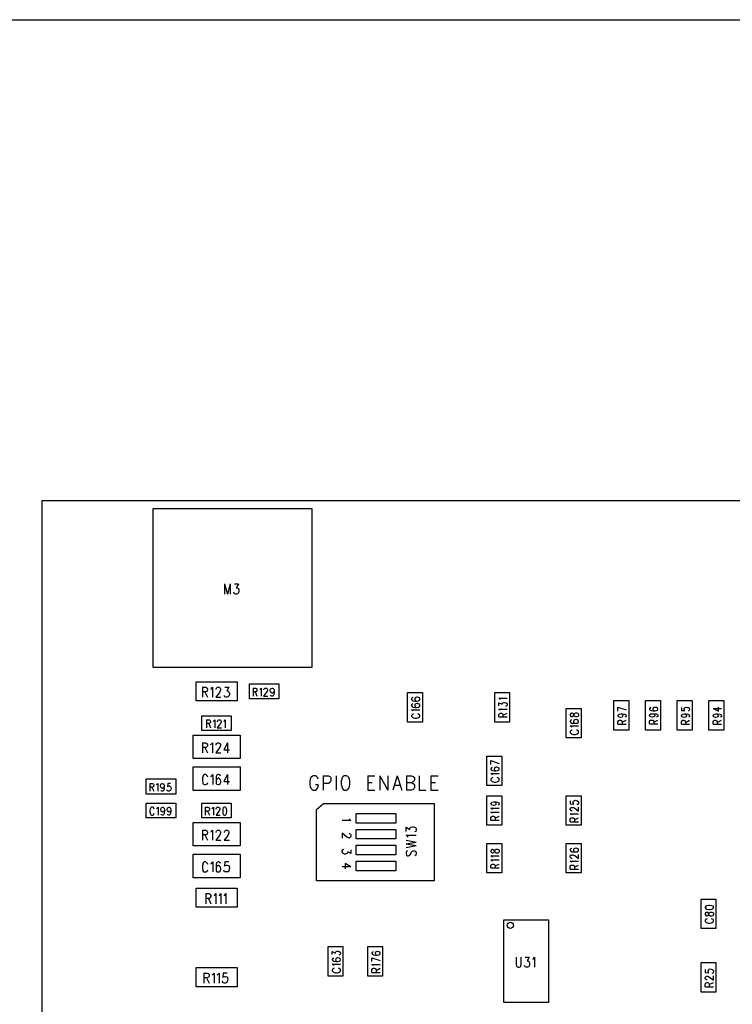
# Model space of a CAD drawing. Extents: x 11.9 to 28.1, y 10.8 to 21.2.
# Tile 10 of 23: x 14.5 to 16.7, y 18.1 to 21.2. Entities that reach past the tile are written whole.
import ezdxf

# ---------------------------------------------------------------- set-up
doc = ezdxf.new("R2010")
doc.units = 0
doc.header["$MEASUREMENT"] = 0
doc.layers.add('LAYNR1', color=2, linetype='Continuous')

msp = doc.modelspace()

# ---------------------------------------------------------------- linework, layer by layer
at = {"layer": 'LAYNR1', "color": 7}
for points in [[(11.882, 21.199), (28.082, 21.199)], [(14.572, 14.285), (14.572, 19.685)], [(14.572, 19.685), (24.922, 19.685)], [(14.922, 19.16), (14.922, 19.66)], [(14.922, 19.66), (15.422, 19.66)], [(15.422, 19.66), (15.422, 19.16)], [(15.147, 19.423), (15.147, 19.391)], [(15.147, 19.423), (15.156, 19.391)], [(15.165, 19.423), (15.156, 19.391)], [(15.165, 19.423), (15.165, 19.391)], [(15.178, 19.423), (15.191, 19.423), (15.184, 19.411), (15.187, 19.411), (15.189, 19.409), (15.191, 19.408), (15.192, 19.403), (15.192, 19.4), (15.191, 19.395), (15.188, 19.392), (15.185, 19.391), (15.181, 19.391), (15.178, 19.392), (15.177, 19.394), (15.176, 19.397)], [(15.422, 19.16), (14.922, 19.16)], [(15.057, 19.115), (15.187, 19.115)], [(15.057, 19.055), (15.057, 19.115)], [(15.077, 19.098), (15.077, 19.066)], [(15.077, 19.098), (15.088, 19.098), (15.091, 19.096), (15.092, 19.095), (15.093, 19.092), (15.093, 19.089), (15.092, 19.086), (15.091, 19.084), (15.088, 19.083), (15.077, 19.083)], [(15.104, 19.092), (15.106, 19.093), (15.109, 19.098), (15.109, 19.066)], [(15.121, 19.09), (15.121, 19.092), (15.122, 19.095), (15.123, 19.096), (15.125, 19.098), (15.13, 19.098), (15.132, 19.096), (15.133, 19.095), (15.134, 19.092), (15.134, 19.089), (15.133, 19.086), (15.131, 19.081), (15.119, 19.066), (15.135, 19.066)], [(15.148, 19.098), (15.16, 19.098), (15.154, 19.086), (15.157, 19.086), (15.159, 19.084), (15.16, 19.083), (15.162, 19.078), (15.162, 19.075), (15.16, 19.07), (15.158, 19.067), (15.155, 19.066), (15.151, 19.066), (15.148, 19.067), (15.147, 19.069), (15.146, 19.072)], [(15.187, 19.115), (15.187, 19.055)], [(15.237, 19.095), (15.237, 19.07)], [(15.237, 19.095), (15.245, 19.095), (15.248, 19.094), (15.249, 19.093), (15.249, 19.09), (15.249, 19.088), (15.249, 19.085), (15.248, 19.084), (15.245, 19.083), (15.237, 19.083)], [(15.258, 19.09), (15.259, 19.092), (15.262, 19.095), (15.262, 19.07)], [(15.271, 19.089), (15.271, 19.09), (15.272, 19.093), (15.273, 19.094), (15.275, 19.095), (15.279, 19.095), (15.28, 19.094), (15.281, 19.093), (15.282, 19.09), (15.282, 19.088), (15.281, 19.085), (15.279, 19.082), (15.27, 19.07), (15.283, 19.07)], [(15.303, 19.087), (15.302, 19.083), (15.3, 19.081), (15.298, 19.079), (15.297, 19.079), (15.294, 19.081), (15.292, 19.083), (15.291, 19.087), (15.291, 19.088), (15.292, 19.092), (15.294, 19.094), (15.297, 19.095), (15.298, 19.095), (15.3, 19.094), (15.302, 19.092), (15.303, 19.087), (15.303, 19.081), (15.302, 19.075), (15.3, 19.071), (15.298, 19.07), (15.296, 19.07), (15.293, 19.071), (15.292, 19.073)], [(15.085, 19.083), (15.093, 19.066)], [(15.243, 19.083), (15.249, 19.07)], [(15.74, 19.065), (15.738, 19.064), (15.736, 19.062), (15.736, 19.06)], [(15.762, 19.06), (15.762, 19.061), (15.761, 19.064), (15.758, 19.065), (15.755, 19.066), (15.753, 19.066), (15.75, 19.065), (15.747, 19.064), (15.746, 19.061), (15.746, 19.06)], [(16.016, 19.058), (16.015, 19.06), (16.011, 19.063), (16.037, 19.063)], [(15.187, 19.055), (15.057, 19.055)], [(15.736, 19.06), (15.738, 19.057), (15.741, 19.055), (15.747, 19.054), (15.753, 19.054), (15.758, 19.055), (15.761, 19.057), (15.762, 19.06)], [(15.74, 19.045), (15.738, 19.044), (15.736, 19.042), (15.736, 19.04)], [(15.736, 19.04), (15.738, 19.037), (15.741, 19.035), (15.747, 19.034), (15.753, 19.034), (15.758, 19.035), (15.761, 19.037), (15.762, 19.04)], [(15.746, 19.06), (15.747, 19.057), (15.75, 19.055), (15.753, 19.054)], [(15.762, 19.04), (15.762, 19.041), (15.761, 19.044), (15.758, 19.045), (15.755, 19.046), (15.753, 19.046), (15.75, 19.045), (15.747, 19.044), (15.746, 19.041), (15.746, 19.04)], [(15.746, 19.04), (15.747, 19.037), (15.75, 19.035), (15.753, 19.034)], [(16.011, 19.039), (16.011, 19.049), (16.021, 19.044), (16.021, 19.046), (16.022, 19.048), (16.024, 19.049), (16.027, 19.05), (16.03, 19.05), (16.033, 19.049), (16.036, 19.047), (16.037, 19.044), (16.037, 19.042), (16.036, 19.039), (16.035, 19.038), (16.032, 19.037)], [(16.386, 19.035), (16.412, 19.026)], [(16.386, 19.022), (16.386, 19.035)], [(16.49, 19.034), (16.488, 19.033), (16.486, 19.03)], [(16.486, 19.03), (16.486, 19.028), (16.488, 19.025), (16.491, 19.024), (16.497, 19.023), (16.503, 19.023), (16.508, 19.024), (16.511, 19.025), (16.512, 19.028), (16.512, 19.029), (16.511, 19.032), (16.508, 19.034), (16.505, 19.034), (16.503, 19.034), (16.5, 19.034), (16.497, 19.032), (16.496, 19.029), (16.496, 19.028), (16.497, 19.025), (16.5, 19.024), (16.503, 19.023)], [(16.586, 19.034), (16.586, 19.024), (16.597, 19.024), (16.596, 19.024), (16.595, 19.027), (16.595, 19.03), (16.596, 19.033), (16.599, 19.034), (16.602, 19.035), (16.605, 19.034), (16.608, 19.034), (16.611, 19.032), (16.612, 19.029), (16.612, 19.026), (16.611, 19.024), (16.61, 19.023), (16.607, 19.022)], [(16.686, 19.031), (16.703, 19.022), (16.703, 19.035)], [(16.686, 19.031), (16.712, 19.031)], [(15.741, 19.022), (15.74, 19.024), (15.736, 19.026), (15.762, 19.026)], [(15.742, 19.014), (15.74, 19.013), (15.738, 19.011), (15.736, 19.009), (15.736, 19.005), (15.738, 19.004), (15.74, 19.002), (15.742, 19.001), (15.746, 19)], [(15.746, 19), (15.752, 19)], [(15.752, 19), (15.756, 19.001), (15.758, 19.002), (15.761, 19.004), (15.762, 19.005), (15.762, 19.009), (15.761, 19.011), (15.758, 19.013), (15.756, 19.014)], [(16.016, 19.024), (16.015, 19.026), (16.011, 19.029), (16.037, 19.029)], [(16.011, 19.004), (16.011, 19.012), (16.013, 19.014), (16.014, 19.015), (16.016, 19.016), (16.019, 19.016), (16.021, 19.015), (16.022, 19.014), (16.024, 19.012), (16.024, 19.004)], [(16.011, 19.004), (16.037, 19.004)], [(16.024, 19.01), (16.037, 19.016)], [(16.238, 19.015), (16.236, 19.012), (16.236, 19.009)], [(16.236, 19.009), (16.238, 19.006), (16.24, 19.005)], [(16.245, 19.015), (16.242, 19.016), (16.24, 19.016), (16.238, 19.015)], [(16.24, 19.005), (16.242, 19.005)], [(16.242, 19.005), (16.245, 19.006), (16.246, 19.008), (16.247, 19.011), (16.249, 19.014), (16.251, 19.016), (16.253, 19.017), (16.257, 19.017), (16.26, 19.016), (16.261, 19.015)], [(16.251, 19.005), (16.249, 19.007), (16.247, 19.009), (16.246, 19.013), (16.245, 19.015)], [(16.26, 19.005), (16.257, 19.004), (16.253, 19.004), (16.251, 19.005)], [(16.261, 19.015), (16.262, 19.012), (16.262, 19.009), (16.261, 19.006), (16.26, 19.005)], [(16.388, 19.005), (16.386, 19.008), (16.386, 19.009), (16.388, 19.011), (16.39, 19.013), (16.395, 19.014), (16.401, 19.014), (16.407, 19.013), (16.411, 19.011), (16.412, 19.009), (16.412, 19.007), (16.411, 19.004), (16.408, 19.003)], [(16.401, 19.005), (16.399, 19.003), (16.395, 19.002), (16.394, 19.002), (16.39, 19.003), (16.388, 19.005)], [(16.395, 19.014), (16.399, 19.013), (16.401, 19.011), (16.402, 19.009), (16.402, 19.008), (16.401, 19.005)], [(16.495, 19.014), (16.499, 19.014), (16.501, 19.012), (16.502, 19.009), (16.502, 19.008), (16.501, 19.005), (16.499, 19.004), (16.495, 19.003), (16.494, 19.003), (16.49, 19.004), (16.488, 19.005), (16.486, 19.008), (16.486, 19.009), (16.488, 19.012), (16.49, 19.014), (16.495, 19.014), (16.501, 19.014), (16.507, 19.014), (16.511, 19.012), (16.512, 19.009), (16.512, 19.007), (16.511, 19.004), (16.508, 19.004)], [(16.595, 19.014), (16.599, 19.013), (16.601, 19.011), (16.602, 19.008), (16.602, 19.007), (16.601, 19.004), (16.599, 19.003), (16.595, 19.002), (16.594, 19.002), (16.59, 19.003), (16.588, 19.004), (16.586, 19.007), (16.586, 19.008), (16.588, 19.011), (16.59, 19.013), (16.595, 19.014), (16.601, 19.014), (16.607, 19.013), (16.611, 19.011), (16.612, 19.008), (16.612, 19.006), (16.611, 19.004), (16.608, 19.003)], [(16.695, 19.014), (16.699, 19.013), (16.701, 19.011), (16.702, 19.008), (16.702, 19.007), (16.701, 19.004), (16.699, 19.003), (16.695, 19.002), (16.694, 19.002), (16.69, 19.003), (16.688, 19.004), (16.686, 19.007), (16.686, 19.008), (16.688, 19.011), (16.69, 19.013), (16.695, 19.014), (16.701, 19.014), (16.707, 19.013), (16.711, 19.011), (16.712, 19.008), (16.712, 19.006), (16.711, 19.004), (16.708, 19.003)], [(15.09, 18.995), (15.09, 18.97)], [(15.09, 18.995), (15.099, 18.995), (15.101, 18.994), (15.102, 18.993), (15.103, 18.99), (15.103, 18.988), (15.102, 18.985), (15.101, 18.984), (15.099, 18.983), (15.09, 18.983)], [(15.097, 18.983), (15.103, 18.97)], [(15.111, 18.99), (15.113, 18.992), (15.116, 18.995), (15.116, 18.97)], [(15.125, 18.989), (15.125, 18.99), (15.126, 18.993), (15.127, 18.994), (15.129, 18.995), (15.132, 18.995), (15.134, 18.994), (15.135, 18.993), (15.136, 18.99), (15.136, 18.988), (15.135, 18.985), (15.133, 18.982), (15.124, 18.97), (15.137, 18.97)], [(15.145, 18.99), (15.147, 18.992), (15.149, 18.995), (15.149, 18.97)], [(16.24, 18.995), (16.238, 18.994), (16.236, 18.991), (16.236, 18.989), (16.238, 18.987), (16.241, 18.985)], [(16.241, 18.971), (16.24, 18.973), (16.236, 18.976), (16.262, 18.976)], [(16.241, 18.985), (16.247, 18.984), (16.253, 18.984), (16.258, 18.985)], [(16.25, 18.995), (16.247, 18.993), (16.246, 18.99), (16.246, 18.989), (16.247, 18.987), (16.25, 18.985)], [(16.258, 18.995), (16.255, 18.996), (16.253, 18.996), (16.25, 18.995)], [(16.25, 18.985), (16.253, 18.984)], [(16.258, 18.985), (16.261, 18.987), (16.262, 18.989), (16.262, 18.99), (16.261, 18.993), (16.258, 18.995)], [(16.386, 18.981), (16.386, 18.989), (16.388, 18.992), (16.389, 18.993), (16.391, 18.994), (16.394, 18.994), (16.396, 18.993), (16.397, 18.992), (16.399, 18.989), (16.399, 18.981)], [(16.386, 18.981), (16.412, 18.981)], [(16.399, 18.988), (16.412, 18.994)], [(16.486, 18.99), (16.488, 18.993), (16.489, 18.994), (16.491, 18.994), (16.494, 18.994), (16.496, 18.994), (16.497, 18.993), (16.499, 18.99)], [(16.486, 18.982), (16.486, 18.99)], [(16.486, 18.982), (16.512, 18.982)], [(16.499, 18.988), (16.512, 18.994)], [(16.499, 18.99), (16.499, 18.982)], [(16.586, 18.981), (16.586, 18.989), (16.588, 18.992), (16.589, 18.993), (16.591, 18.994), (16.594, 18.994), (16.596, 18.993), (16.597, 18.992), (16.599, 18.989), (16.599, 18.981)], [(16.586, 18.981), (16.612, 18.981)], [(16.599, 18.987), (16.612, 18.994)], [(16.686, 18.981), (16.686, 18.989), (16.688, 18.992), (16.689, 18.993), (16.691, 18.994), (16.694, 18.994), (16.696, 18.993), (16.697, 18.992), (16.699, 18.989), (16.699, 18.981)], [(16.686, 18.981), (16.712, 18.981)], [(16.699, 18.987), (16.712, 18.994)], [(15.048, 18.947), (15.196, 18.947)], [(15.048, 18.873), (15.048, 18.947)], [(15.196, 18.947), (15.196, 18.873)], [(16.242, 18.963), (16.24, 18.962), (16.238, 18.96), (16.236, 18.959), (16.236, 18.955)], [(16.236, 18.955), (16.238, 18.953), (16.24, 18.951), (16.242, 18.95), (16.246, 18.949), (16.252, 18.949), (16.256, 18.95), (16.258, 18.951), (16.261, 18.953), (16.262, 18.955)], [(16.262, 18.955), (16.262, 18.959), (16.261, 18.96), (16.258, 18.962), (16.256, 18.963)], [(15.077, 18.923), (15.077, 18.891)], [(15.077, 18.923), (15.087, 18.923), (15.09, 18.921), (15.092, 18.92), (15.093, 18.917), (15.093, 18.914), (15.092, 18.911), (15.09, 18.909), (15.087, 18.908), (15.077, 18.908)], [(15.085, 18.908), (15.093, 18.891)], [(15.103, 18.917), (15.105, 18.918), (15.109, 18.923), (15.109, 18.891)], [(15.12, 18.915), (15.12, 18.917), (15.121, 18.92), (15.122, 18.921), (15.125, 18.923), (15.129, 18.923), (15.131, 18.921), (15.133, 18.92), (15.134, 18.917), (15.134, 18.914), (15.133, 18.911), (15.13, 18.906), (15.119, 18.891), (15.135, 18.891)], [(15.156, 18.923), (15.145, 18.901), (15.162, 18.901)], [(15.156, 18.923), (15.156, 18.891)], [(15.196, 18.873), (15.048, 18.873)], [(15.048, 18.773), (15.048, 18.847)], [(15.048, 18.847), (15.196, 18.847)], [(15.196, 18.847), (15.196, 18.773)], [(15.986, 18.867), (16.012, 18.858)], [(15.986, 18.854), (15.986, 18.867)], [(15.99, 18.845), (15.988, 18.844), (15.986, 18.841), (15.986, 18.839), (15.988, 18.837), (15.991, 18.835)], [(16, 18.845), (15.997, 18.843), (15.996, 18.84), (15.996, 18.839), (15.997, 18.837), (16, 18.835)], [(16.008, 18.845), (16.005, 18.846), (16.003, 18.846), (16, 18.845)], [(16.008, 18.835), (16.011, 18.837), (16.012, 18.839), (16.012, 18.84), (16.011, 18.843), (16.008, 18.845)], [(15.094, 18.815), (15.093, 18.818), (15.09, 18.821), (15.088, 18.823), (15.084, 18.823), (15.081, 18.821), (15.079, 18.818), (15.078, 18.815), (15.077, 18.811), (15.077, 18.803), (15.078, 18.798), (15.079, 18.795), (15.081, 18.792), (15.084, 18.791), (15.088, 18.791), (15.09, 18.792), (15.093, 18.795), (15.094, 18.798)], [(15.104, 18.817), (15.106, 18.818), (15.11, 18.823), (15.11, 18.791)], [(15.134, 18.818), (15.133, 18.821), (15.129, 18.823), (15.127, 18.823), (15.123, 18.821), (15.121, 18.817), (15.12, 18.809), (15.12, 18.801), (15.121, 18.795), (15.123, 18.792), (15.127, 18.791), (15.128, 18.791), (15.131, 18.792), (15.134, 18.795), (15.135, 18.8), (15.135, 18.801), (15.134, 18.806), (15.131, 18.809), (15.128, 18.811), (15.127, 18.811), (15.123, 18.809), (15.121, 18.806), (15.12, 18.801)], [(15.156, 18.823), (15.145, 18.801), (15.162, 18.801)], [(15.156, 18.823), (15.156, 18.791)], [(15.442, 18.808), (15.44, 18.813), (15.437, 18.817), (15.433, 18.819), (15.426, 18.819), (15.423, 18.817), (15.419, 18.813), (15.417, 18.808)], [(15.458, 18.819), (15.458, 18.774)], [(15.458, 18.819), (15.474, 18.819), (15.479, 18.817), (15.481, 18.815), (15.482, 18.811), (15.482, 18.804), (15.481, 18.8), (15.479, 18.798), (15.474, 18.795), (15.458, 18.795)], [(15.498, 18.819), (15.498, 18.774)], [(15.524, 18.819), (15.521, 18.817), (15.517, 18.813), (15.516, 18.808)], [(15.54, 18.808), (15.538, 18.813), (15.535, 18.817), (15.531, 18.819), (15.524, 18.819)], [(15.598, 18.819), (15.598, 18.774)], [(15.598, 18.819), (15.62, 18.819)], [(15.636, 18.819), (15.636, 18.774)], [(15.636, 18.819), (15.661, 18.774)], [(15.661, 18.819), (15.661, 18.774)], [(15.691, 18.819), (15.677, 18.774)], [(15.691, 18.819), (15.705, 18.774)], [(15.72, 18.819), (15.72, 18.774)], [(15.72, 18.819), (15.736, 18.819), (15.741, 18.817), (15.743, 18.815), (15.745, 18.811), (15.745, 18.806), (15.743, 18.802), (15.741, 18.8), (15.736, 18.798)], [(15.76, 18.819), (15.76, 18.774)], [(15.797, 18.819), (15.797, 18.774)], [(15.797, 18.819), (15.82, 18.819)], [(15.991, 18.821), (15.99, 18.823), (15.986, 18.826), (16.012, 18.826)], [(15.991, 18.835), (15.997, 18.834), (16.003, 18.834), (16.008, 18.835)], [(16, 18.835), (16.003, 18.834)], [(14.911, 18.795), (14.911, 18.77)], [(14.911, 18.795), (14.919, 18.795), (14.922, 18.794), (14.923, 18.793), (14.924, 18.79), (14.924, 18.788), (14.923, 18.785), (14.922, 18.784), (14.919, 18.783), (14.911, 18.783)], [(14.918, 18.783), (14.924, 18.77)], [(14.932, 18.79), (14.934, 18.792), (14.937, 18.795), (14.937, 18.77)], [(14.957, 18.787), (14.956, 18.783), (14.954, 18.781), (14.951, 18.779), (14.95, 18.779), (14.948, 18.781), (14.946, 18.783), (14.945, 18.787), (14.945, 18.788), (14.946, 18.792), (14.948, 18.794), (14.95, 18.795), (14.951, 18.795), (14.954, 18.794), (14.956, 18.792), (14.957, 18.787), (14.957, 18.781), (14.956, 18.775), (14.954, 18.771), (14.951, 18.77), (14.949, 18.77), (14.947, 18.771), (14.946, 18.773)], [(14.977, 18.795), (14.968, 18.795), (14.967, 18.784), (14.968, 18.785), (14.97, 18.787), (14.973, 18.787), (14.976, 18.785), (14.978, 18.783), (14.979, 18.779), (14.978, 18.777), (14.977, 18.773), (14.975, 18.771), (14.972, 18.77), (14.969, 18.77), (14.967, 18.771), (14.966, 18.772), (14.965, 18.775)], [(15.417, 18.808), (15.416, 18.802), (15.416, 18.791)], [(15.416, 18.791), (15.417, 18.785), (15.419, 18.78), (15.423, 18.776), (15.426, 18.774)], [(15.433, 18.774), (15.437, 18.776), (15.44, 18.78), (15.442, 18.785), (15.442, 18.791)], [(15.433, 18.791), (15.442, 18.791)], [(15.516, 18.808), (15.514, 18.802), (15.514, 18.791)], [(15.514, 18.791), (15.516, 18.785), (15.517, 18.78), (15.521, 18.776), (15.524, 18.774)], [(15.531, 18.774), (15.535, 18.776), (15.538, 18.78), (15.54, 18.785), (15.542, 18.791)], [(15.542, 18.791), (15.542, 18.802), (15.54, 18.808)], [(15.598, 18.798), (15.612, 18.798)], [(15.682, 18.789), (15.699, 18.789)], [(15.72, 18.798), (15.736, 18.798), (15.741, 18.795), (15.743, 18.793), (15.745, 18.789), (15.745, 18.782), (15.743, 18.778), (15.741, 18.776), (15.736, 18.774)], [(15.797, 18.798), (15.811, 18.798)], [(15.992, 18.813), (15.99, 18.812), (15.988, 18.81), (15.986, 18.809), (15.986, 18.805)], [(15.986, 18.805), (15.988, 18.803), (15.99, 18.801), (15.992, 18.8), (15.996, 18.799), (16.002, 18.799), (16.006, 18.8), (16.008, 18.801), (16.011, 18.803), (16.012, 18.805)], [(16.012, 18.805), (16.012, 18.809), (16.011, 18.81), (16.008, 18.812), (16.006, 18.813)], [(15.196, 18.773), (15.048, 18.773)], [(15.426, 18.774), (15.433, 18.774)], [(15.524, 18.774), (15.531, 18.774)], [(15.598, 18.774), (15.62, 18.774)], [(15.736, 18.774), (15.72, 18.774)], [(15.76, 18.774), (15.781, 18.774)], [(15.797, 18.774), (15.82, 18.774)], [(15.437, 18.713), (15.459, 18.732)], [(15.459, 18.732), (15.807, 18.732)], [(15.807, 18.732), (15.807, 18.488)], [(15.995, 18.737), (15.999, 18.736), (16.001, 18.734), (16.002, 18.732), (16.002, 18.731), (16.001, 18.728), (15.999, 18.726), (15.995, 18.725), (15.994, 18.725), (15.99, 18.726), (15.988, 18.728), (15.986, 18.731), (15.986, 18.732), (15.988, 18.734), (15.99, 18.736), (15.995, 18.737), (16.001, 18.737), (16.007, 18.736), (16.011, 18.734), (16.012, 18.732), (16.012, 18.73)], [(16.012, 18.73), (16.011, 18.727), (16.008, 18.726)], [(16.236, 18.74), (16.236, 18.731), (16.247, 18.73), (16.246, 18.731), (16.245, 18.734), (16.245, 18.737), (16.246, 18.739), (16.249, 18.741), (16.252, 18.742), (16.255, 18.741), (16.258, 18.74), (16.261, 18.739), (16.262, 18.736), (16.262, 18.733), (16.261, 18.73), (16.26, 18.729), (16.257, 18.729)], [(14.925, 18.714), (14.924, 18.717), (14.923, 18.719), (14.921, 18.72), (14.917, 18.72), (14.915, 18.719), (14.914, 18.717), (14.913, 18.714), (14.912, 18.71), (14.912, 18.704), (14.913, 18.701), (14.914, 18.698), (14.915, 18.696), (14.917, 18.695), (14.921, 18.695), (14.923, 18.696), (14.924, 18.698), (14.925, 18.701)], [(14.934, 18.715), (14.935, 18.717), (14.938, 18.72), (14.938, 18.695)], [(14.958, 18.712), (14.957, 18.708), (14.955, 18.706), (14.953, 18.704), (14.952, 18.704), (14.949, 18.706), (14.947, 18.708), (14.946, 18.712), (14.946, 18.713), (14.947, 18.717), (14.949, 18.719), (14.952, 18.72), (14.953, 18.72), (14.955, 18.719), (14.957, 18.717), (14.958, 18.712), (14.958, 18.706), (14.957, 18.7), (14.955, 18.696), (14.953, 18.695), (14.951, 18.695), (14.948, 18.696), (14.947, 18.698)], [(14.978, 18.712), (14.977, 18.708), (14.975, 18.706), (14.973, 18.704), (14.972, 18.704), (14.969, 18.706), (14.967, 18.708), (14.966, 18.712), (14.966, 18.713), (14.967, 18.717), (14.969, 18.719), (14.972, 18.72), (14.973, 18.72), (14.975, 18.719), (14.977, 18.717), (14.978, 18.712), (14.978, 18.706), (14.977, 18.7), (14.975, 18.696), (14.973, 18.695), (14.971, 18.695), (14.968, 18.696), (14.967, 18.698)], [(15.086, 18.72), (15.086, 18.695)], [(15.086, 18.72), (15.094, 18.72), (15.097, 18.719), (15.098, 18.718), (15.099, 18.715), (15.099, 18.713), (15.098, 18.71), (15.097, 18.709), (15.094, 18.708), (15.086, 18.708)], [(15.093, 18.708), (15.099, 18.695)], [(15.107, 18.715), (15.109, 18.717), (15.112, 18.72), (15.112, 18.695)], [(15.121, 18.714), (15.121, 18.715), (15.122, 18.718), (15.123, 18.719), (15.124, 18.72), (15.128, 18.72), (15.13, 18.719), (15.131, 18.718), (15.132, 18.715), (15.132, 18.713), (15.131, 18.71), (15.129, 18.707), (15.12, 18.695), (15.133, 18.695)], [(15.437, 18.488), (15.437, 18.713)], [(15.562, 18.67), (15.562, 18.7)], [(15.562, 18.7), (15.687, 18.7)], [(15.687, 18.7), (15.687, 18.67)], [(15.991, 18.713), (15.99, 18.714), (15.986, 18.717), (16.012, 18.717)], [(15.991, 18.7), (15.99, 18.702), (15.986, 18.704), (16.012, 18.704)], [(15.986, 18.679), (15.986, 18.687), (15.988, 18.69)], [(15.988, 18.69), (15.989, 18.691), (15.991, 18.692), (15.994, 18.692), (15.996, 18.691), (15.997, 18.69)], [(15.997, 18.69), (15.999, 18.687), (15.999, 18.679)], [(15.999, 18.685), (16.012, 18.692)], [(16.242, 18.709), (16.241, 18.709), (16.239, 18.709), (16.238, 18.71), (16.236, 18.712), (16.236, 18.716), (16.238, 18.718), (16.239, 18.719), (16.241, 18.719), (16.244, 18.719), (16.246, 18.719), (16.25, 18.717), (16.262, 18.708), (16.262, 18.72)], [(16.241, 18.695), (16.24, 18.697), (16.236, 18.699), (16.262, 18.699)], [(15.048, 18.672), (15.196, 18.672)], [(15.048, 18.598), (15.048, 18.672)], [(15.196, 18.672), (15.196, 18.598)], [(15.54, 18.683), (15.541, 18.681), (15.545, 18.678), (15.517, 18.678)], [(15.687, 18.67), (15.562, 18.67)], [(15.986, 18.679), (16.012, 18.679)], [(16.236, 18.674), (16.236, 18.682), (16.238, 18.685)], [(16.236, 18.674), (16.262, 18.674)], [(16.238, 18.685), (16.239, 18.686), (16.241, 18.687), (16.244, 18.687), (16.246, 18.686), (16.247, 18.685)], [(16.247, 18.685), (16.249, 18.682), (16.249, 18.674)], [(16.249, 18.68), (16.262, 18.687)], [(15.077, 18.648), (15.077, 18.616)], [(15.077, 18.648), (15.088, 18.648), (15.091, 18.646), (15.092, 18.645), (15.093, 18.642), (15.093, 18.639), (15.092, 18.636), (15.091, 18.634), (15.088, 18.633), (15.077, 18.633)], [(15.085, 18.633), (15.093, 18.616)], [(15.104, 18.642), (15.106, 18.643), (15.109, 18.648), (15.109, 18.616)], [(15.121, 18.64), (15.121, 18.642), (15.122, 18.645), (15.123, 18.646), (15.125, 18.648), (15.13, 18.648), (15.132, 18.646), (15.133, 18.645), (15.134, 18.642), (15.134, 18.639), (15.133, 18.636), (15.131, 18.631), (15.119, 18.616), (15.135, 18.616)], [(15.147, 18.64), (15.147, 18.642), (15.148, 18.645), (15.149, 18.646), (15.151, 18.648), (15.156, 18.648), (15.158, 18.646), (15.159, 18.645), (15.16, 18.642), (15.16, 18.639), (15.159, 18.636), (15.157, 18.631), (15.146, 18.616), (15.162, 18.616)], [(15.544, 18.626), (15.543, 18.625), (15.54, 18.624), (15.537, 18.624), (15.535, 18.625), (15.531, 18.627), (15.517, 18.638)], [(15.517, 18.638), (15.517, 18.622)], [(15.539, 18.637), (15.54, 18.637), (15.543, 18.636), (15.544, 18.635)], [(15.544, 18.635), (15.545, 18.633), (15.545, 18.628), (15.544, 18.626)], [(15.562, 18.62), (15.562, 18.65)], [(15.562, 18.65), (15.687, 18.65)], [(15.687, 18.65), (15.687, 18.62)], [(15.719, 18.644), (15.719, 18.657), (15.731, 18.65), (15.731, 18.654), (15.733, 18.656), (15.734, 18.657), (15.739, 18.658), (15.742, 18.658), (15.746, 18.657), (15.749, 18.655), (15.751, 18.651), (15.751, 18.648), (15.749, 18.644), (15.748, 18.643), (15.745, 18.642)], [(15.725, 18.626), (15.723, 18.629), (15.719, 18.632), (15.751, 18.632)], [(15.196, 18.598), (15.048, 18.598)], [(15.687, 18.62), (15.562, 18.62)], [(15.562, 18.57), (15.562, 18.6)], [(15.562, 18.6), (15.687, 18.6)], [(15.687, 18.6), (15.687, 18.57)], [(15.719, 18.616), (15.751, 18.61)], [(15.719, 18.605), (15.751, 18.61)], [(15.719, 18.605), (15.751, 18.599)], [(15.719, 18.593), (15.751, 18.599)], [(15.048, 18.498), (15.048, 18.572)], [(15.048, 18.572), (15.196, 18.572)], [(15.196, 18.572), (15.196, 18.498)], [(15.519, 18.576), (15.517, 18.579), (15.517, 18.583), (15.519, 18.586), (15.52, 18.587), (15.523, 18.588)], [(15.533, 18.575), (15.532, 18.574), (15.528, 18.572), (15.525, 18.572), (15.521, 18.574), (15.519, 18.576)], [(15.545, 18.586), (15.545, 18.574), (15.535, 18.58), (15.535, 18.577), (15.533, 18.575)], [(15.687, 18.57), (15.562, 18.57)], [(15.723, 18.583), (15.72, 18.581), (15.719, 18.577)], [(15.719, 18.577), (15.719, 18.573), (15.72, 18.569), (15.723, 18.567), (15.726, 18.567), (15.729, 18.568), (15.731, 18.569), (15.733, 18.572), (15.736, 18.579), (15.737, 18.581), (15.739, 18.582), (15.742, 18.583), (15.746, 18.583), (15.749, 18.581), (15.751, 18.577)], [(15.751, 18.577), (15.751, 18.573), (15.749, 18.569), (15.746, 18.567)], [(15.991, 18.562), (15.99, 18.564), (15.986, 18.567), (16.012, 18.567)], [(16.24, 18.59), (16.238, 18.589), (16.236, 18.587), (16.236, 18.585)], [(16.236, 18.585), (16.238, 18.582), (16.241, 18.58), (16.247, 18.579), (16.253, 18.579), (16.258, 18.58), (16.261, 18.582), (16.262, 18.585)], [(16.242, 18.559), (16.241, 18.559), (16.239, 18.56), (16.238, 18.561), (16.236, 18.563), (16.236, 18.567), (16.238, 18.569), (16.239, 18.569), (16.241, 18.57), (16.244, 18.57), (16.246, 18.569), (16.25, 18.568), (16.262, 18.559), (16.262, 18.571)], [(16.262, 18.585), (16.262, 18.586), (16.261, 18.589), (16.258, 18.59), (16.255, 18.591), (16.253, 18.591), (16.25, 18.59), (16.247, 18.589), (16.246, 18.586), (16.246, 18.585)], [(16.246, 18.585), (16.247, 18.582), (16.25, 18.58), (16.253, 18.579)], [(15.094, 18.54), (15.093, 18.543), (15.09, 18.546), (15.088, 18.548), (15.084, 18.548), (15.081, 18.546), (15.079, 18.543), (15.078, 18.54), (15.077, 18.536), (15.077, 18.528), (15.078, 18.523), (15.079, 18.52), (15.081, 18.517), (15.084, 18.516), (15.088, 18.516), (15.09, 18.517), (15.093, 18.52), (15.094, 18.523)], [(15.104, 18.542), (15.106, 18.543), (15.11, 18.548), (15.11, 18.516)], [(15.134, 18.543), (15.133, 18.546), (15.129, 18.548), (15.127, 18.548), (15.123, 18.546), (15.121, 18.542), (15.12, 18.534), (15.12, 18.526), (15.121, 18.52), (15.123, 18.517), (15.127, 18.516), (15.128, 18.516), (15.131, 18.517), (15.134, 18.52), (15.135, 18.525), (15.135, 18.526), (15.134, 18.531), (15.131, 18.534), (15.128, 18.536), (15.127, 18.536), (15.123, 18.534), (15.121, 18.531), (15.12, 18.526)], [(15.16, 18.548), (15.148, 18.548), (15.147, 18.534), (15.148, 18.536), (15.152, 18.537), (15.155, 18.537), (15.159, 18.536), (15.161, 18.533), (15.162, 18.528), (15.161, 18.525), (15.16, 18.52), (15.158, 18.517), (15.154, 18.516), (15.151, 18.516), (15.147, 18.517), (15.146, 18.519), (15.145, 18.522)], [(15.545, 18.532), (15.527, 18.543)], [(15.527, 18.543), (15.527, 18.526)], [(15.562, 18.52), (15.562, 18.55)], [(15.562, 18.55), (15.687, 18.55)], [(15.687, 18.55), (15.687, 18.52)], [(15.991, 18.549), (15.99, 18.551), (15.986, 18.554), (16.012, 18.554)], [(15.986, 18.529), (15.986, 18.537), (15.988, 18.539), (15.989, 18.54), (15.991, 18.541), (15.994, 18.541), (15.996, 18.54), (15.997, 18.539), (15.999, 18.537), (15.999, 18.529)], [(15.999, 18.535), (16.012, 18.541)], [(16.241, 18.546), (16.24, 18.548), (16.236, 18.55), (16.262, 18.55)], [(16.236, 18.525), (16.236, 18.533), (16.238, 18.536), (16.239, 18.537), (16.241, 18.538), (16.244, 18.538), (16.246, 18.537), (16.247, 18.536), (16.249, 18.533), (16.249, 18.525)], [(16.249, 18.531), (16.262, 18.538)], [(15.545, 18.532), (15.517, 18.532)], [(15.687, 18.52), (15.562, 18.52)], [(15.986, 18.529), (16.012, 18.529)], [(16.236, 18.525), (16.262, 18.525)], [(15.196, 18.498), (15.048, 18.498)], [(15.807, 18.488), (15.437, 18.488)], [(15.057, 18.465), (15.187, 18.465)], [(15.057, 18.405), (15.057, 18.465)], [(15.088, 18.448), (15.088, 18.416)], [(15.088, 18.448), (15.098, 18.448), (15.101, 18.446), (15.102, 18.445), (15.104, 18.442), (15.104, 18.439), (15.102, 18.436), (15.101, 18.434), (15.098, 18.433), (15.088, 18.433)], [(15.114, 18.442), (15.116, 18.443), (15.119, 18.448), (15.119, 18.416)], [(15.13, 18.442), (15.132, 18.443), (15.135, 18.448), (15.135, 18.416)], [(15.146, 18.442), (15.148, 18.443), (15.151, 18.448), (15.151, 18.416)], [(15.187, 18.465), (15.187, 18.405)], [(15.096, 18.433), (15.104, 18.416)], [(15.187, 18.405), (15.057, 18.405)], [(16.661, 18.404), (16.663, 18.401), (16.666, 18.399), (16.672, 18.398), (16.676, 18.398), (16.682, 18.399), (16.686, 18.401), (16.687, 18.404), (16.687, 18.405), (16.686, 18.408), (16.682, 18.41)], [(16.666, 18.41), (16.663, 18.408), (16.661, 18.405), (16.661, 18.404)], [(16.661, 18.382), (16.663, 18.379), (16.665, 18.378), (16.667, 18.378), (16.67, 18.379), (16.671, 18.381), (16.672, 18.384), (16.674, 18.387), (16.676, 18.389), (16.678, 18.39)], [(16.674, 18.38), (16.672, 18.383), (16.671, 18.386), (16.67, 18.388), (16.667, 18.389), (16.665, 18.389), (16.663, 18.388), (16.661, 18.385), (16.661, 18.382)], [(16.682, 18.41), (16.676, 18.411), (16.672, 18.411), (16.666, 18.41)], [(16.682, 18.39), (16.685, 18.389), (16.686, 18.388), (16.687, 18.385), (16.687, 18.382), (16.686, 18.379), (16.685, 18.378), (16.682, 18.377), (16.678, 18.377), (16.676, 18.378), (16.674, 18.38)], [(16.678, 18.39), (16.682, 18.39)], [(16.027, 18.365), (16.167, 18.365)], [(16.027, 18.105), (16.027, 18.365)], [(16.167, 18.365), (16.167, 18.105)], [(16.667, 18.369), (16.665, 18.368), (16.663, 18.366), (16.661, 18.364), (16.661, 18.361), (16.663, 18.359), (16.665, 18.357), (16.667, 18.356), (16.671, 18.355), (16.677, 18.355), (16.681, 18.356), (16.683, 18.357), (16.686, 18.359), (16.687, 18.361), (16.687, 18.364), (16.686, 18.366), (16.683, 18.368), (16.681, 18.369)], [(15.486, 18.256), (15.486, 18.266), (15.496, 18.26), (15.496, 18.263), (15.497, 18.265)], [(15.497, 18.265), (15.499, 18.266), (15.502, 18.267), (15.505, 18.267), (15.508, 18.266), (15.511, 18.264), (15.512, 18.261), (15.512, 18.259), (15.511, 18.256), (15.51, 18.255)], [(15.615, 18.265), (15.613, 18.264), (15.611, 18.262), (15.611, 18.26)], [(15.611, 18.26), (15.613, 18.257), (15.616, 18.255), (15.622, 18.254), (15.628, 18.254), (15.633, 18.255), (15.636, 18.257), (15.637, 18.26)], [(15.637, 18.26), (15.637, 18.261), (15.636, 18.264), (15.633, 18.265), (15.63, 18.266), (15.628, 18.266), (15.625, 18.265), (15.622, 18.264), (15.621, 18.261), (15.621, 18.26)], [(15.621, 18.26), (15.622, 18.257), (15.625, 18.255), (15.628, 18.254)], [(15.49, 18.245), (15.488, 18.244), (15.486, 18.241), (15.486, 18.239), (15.488, 18.237), (15.491, 18.235)], [(15.491, 18.221), (15.49, 18.223), (15.486, 18.226), (15.512, 18.226)], [(15.491, 18.235), (15.497, 18.234), (15.503, 18.234), (15.508, 18.235)], [(15.5, 18.245), (15.497, 18.243), (15.496, 18.24), (15.496, 18.239), (15.497, 18.237), (15.5, 18.235)], [(15.508, 18.245), (15.505, 18.246), (15.503, 18.246), (15.5, 18.245)], [(15.5, 18.235), (15.503, 18.234)], [(15.51, 18.255), (15.507, 18.254)], [(15.508, 18.235), (15.511, 18.237), (15.512, 18.239), (15.512, 18.24), (15.511, 18.243), (15.508, 18.245)], [(15.611, 18.246), (15.637, 18.237)], [(15.611, 18.234), (15.611, 18.246)], [(16.066, 18.248), (16.066, 18.225), (16.067, 18.22), (16.069, 18.217), (16.072, 18.216), (16.075, 18.216), (16.078, 18.217), (16.08, 18.22), (16.081, 18.225), (16.081, 18.248)], [(16.094, 18.248), (16.106, 18.248), (16.1, 18.236), (16.103, 18.236), (16.105, 18.234), (16.106, 18.233), (16.108, 18.228), (16.108, 18.225), (16.106, 18.22), (16.104, 18.217), (16.101, 18.216), (16.097, 18.216), (16.094, 18.217), (16.093, 18.219), (16.092, 18.222)], [(16.118, 18.242), (16.12, 18.243), (16.123, 18.248), (16.123, 18.216)], [(15.057, 18.215), (15.187, 18.215)], [(15.057, 18.155), (15.057, 18.215)], [(15.082, 18.198), (15.082, 18.166)], [(15.082, 18.198), (15.092, 18.198), (15.096, 18.196), (15.097, 18.195), (15.098, 18.192), (15.098, 18.189), (15.097, 18.186), (15.096, 18.184), (15.092, 18.183), (15.082, 18.183)], [(15.108, 18.192), (15.11, 18.193), (15.114, 18.198), (15.114, 18.166)], [(15.124, 18.192), (15.126, 18.193), (15.13, 18.198), (15.13, 18.166)], [(15.155, 18.198), (15.143, 18.198), (15.142, 18.184), (15.143, 18.186), (15.147, 18.187), (15.15, 18.187), (15.154, 18.186), (15.156, 18.183), (15.157, 18.178), (15.156, 18.175), (15.155, 18.17), (15.152, 18.167), (15.149, 18.166), (15.146, 18.166), (15.142, 18.167), (15.141, 18.169), (15.14, 18.172)], [(15.187, 18.215), (15.187, 18.155)], [(15.492, 18.213), (15.49, 18.212), (15.488, 18.21), (15.486, 18.209), (15.486, 18.205)], [(15.486, 18.205), (15.488, 18.203), (15.49, 18.201), (15.492, 18.2), (15.496, 18.199), (15.502, 18.199), (15.506, 18.2), (15.508, 18.201), (15.511, 18.203), (15.512, 18.205)], [(15.512, 18.205), (15.512, 18.209), (15.511, 18.21), (15.508, 18.212), (15.506, 18.213)], [(15.616, 18.221), (15.615, 18.223), (15.611, 18.225), (15.637, 18.225)], [(15.611, 18.2), (15.611, 18.208), (15.613, 18.211), (15.614, 18.212), (15.616, 18.213), (15.619, 18.213), (15.621, 18.212), (15.622, 18.211), (15.624, 18.208), (15.624, 18.2)], [(15.611, 18.2), (15.637, 18.2)], [(15.624, 18.206), (15.637, 18.213)], [(16.661, 18.209), (16.661, 18.2)], [(16.661, 18.2), (16.672, 18.199), (16.671, 18.2)], [(16.671, 18.2), (16.67, 18.203), (16.67, 18.205), (16.671, 18.208), (16.674, 18.21)], [(16.674, 18.21), (16.677, 18.211), (16.68, 18.21)], [(16.68, 18.21), (16.683, 18.209), (16.686, 18.207), (16.687, 18.204), (16.687, 18.202), (16.686, 18.199), (16.685, 18.198), (16.682, 18.197)], [(15.09, 18.183), (15.098, 18.166)], [(16.667, 18.177), (16.666, 18.177), (16.664, 18.178), (16.663, 18.179), (16.661, 18.181), (16.661, 18.184), (16.663, 18.186), (16.664, 18.187), (16.666, 18.188), (16.669, 18.188), (16.671, 18.187), (16.675, 18.185), (16.687, 18.176), (16.687, 18.189)], [(16.661, 18.155), (16.661, 18.164), (16.663, 18.166), (16.664, 18.167), (16.666, 18.168), (16.669, 18.168), (16.671, 18.167), (16.672, 18.166), (16.674, 18.164), (16.674, 18.155)], [(16.674, 18.162), (16.687, 18.168)], [(15.187, 18.155), (15.057, 18.155)], [(16.661, 18.155), (16.687, 18.155)], [(16.167, 18.105), (16.027, 18.105)]]:
    msp.add_lwpolyline(points, dxfattribs=at)
for points in [[(15.225, 19.108), (15.318, 19.108), (15.318, 19.061), (15.225, 19.061), (15.225, 19.108)], [(15.723, 18.988), (15.723, 19.081), (15.77, 19.081), (15.77, 18.988), (15.723, 18.988)], [(15.998, 18.988), (15.998, 19.081), (16.045, 19.081), (16.045, 18.988), (15.998, 18.988)], [(16.223, 18.938), (16.223, 19.031), (16.27, 19.031), (16.27, 18.938), (16.223, 18.938)], [(16.42, 19.056), (16.42, 18.963), (16.373, 18.963), (16.373, 19.056), (16.42, 19.056)], [(16.52, 19.056), (16.52, 18.963), (16.473, 18.963), (16.473, 19.056), (16.52, 19.056)], [(16.62, 19.056), (16.62, 18.963), (16.573, 18.963), (16.573, 19.056), (16.62, 19.056)], [(16.72, 19.056), (16.72, 18.963), (16.673, 18.963), (16.673, 19.056), (16.72, 19.056)], [(15.075, 19.008), (15.168, 19.008), (15.168, 18.961), (15.075, 18.961), (15.075, 19.008)], [(15.973, 18.788), (15.973, 18.881), (16.02, 18.881), (16.02, 18.788), (15.973, 18.788)], [(14.9, 18.809), (14.993, 18.809), (14.993, 18.761), (14.9, 18.761), (14.9, 18.809)], [(16.02, 18.756), (16.02, 18.663), (15.973, 18.663), (15.973, 18.756), (16.02, 18.756)], [(16.27, 18.756), (16.27, 18.663), (16.223, 18.663), (16.223, 18.756), (16.27, 18.756)], [(14.993, 18.686), (14.9, 18.686), (14.9, 18.733), (14.993, 18.733), (14.993, 18.686)], [(15.075, 18.733), (15.168, 18.733), (15.168, 18.686), (15.075, 18.686), (15.075, 18.733)], [(15.146, 18.72), (15.144, 18.719), (15.142, 18.715), (15.141, 18.709), (15.141, 18.706), (15.142, 18.7), (15.144, 18.696), (15.146, 18.695), (15.148, 18.695), (15.151, 18.696), (15.153, 18.7), (15.154, 18.706), (15.154, 18.709), (15.153, 18.715), (15.151, 18.719), (15.148, 18.72), (15.146, 18.72)], [(16.02, 18.606), (16.02, 18.513), (15.973, 18.513), (15.973, 18.606), (16.02, 18.606)], [(16.223, 18.513), (16.223, 18.606), (16.27, 18.606), (16.27, 18.513), (16.223, 18.513)], [(15.986, 18.579), (15.988, 18.577), (15.99, 18.576), (15.992, 18.576), (15.995, 18.577), (15.996, 18.579), (15.997, 18.582), (15.999, 18.585), (16.001, 18.587), (16.003, 18.588), (16.007, 18.588), (16.01, 18.587), (16.011, 18.586), (16.012, 18.583), (16.012, 18.579), (16.011, 18.577), (16.01, 18.576), (16.007, 18.575), (16.003, 18.575), (16.001, 18.576), (15.999, 18.578), (15.997, 18.58), (15.996, 18.584), (15.995, 18.586), (15.992, 18.587), (15.99, 18.587), (15.988, 18.586), (15.986, 18.583), (15.986, 18.579)], [(16.648, 18.338), (16.648, 18.431), (16.695, 18.431), (16.695, 18.338), (16.648, 18.338)], [(15.52, 18.281), (15.52, 18.188), (15.473, 18.188), (15.473, 18.281), (15.52, 18.281)], [(15.645, 18.281), (15.645, 18.188), (15.598, 18.188), (15.598, 18.281), (15.645, 18.281)], [(16.695, 18.231), (16.695, 18.138), (16.648, 18.138), (16.648, 18.231), (16.695, 18.231)]]:
    msp.add_lwpolyline(points, close=True, dxfattribs=at)
msp.add_circle((16.047, 18.348), 0.01, dxfattribs=at)

doc.saveas('drawing.dxf')
